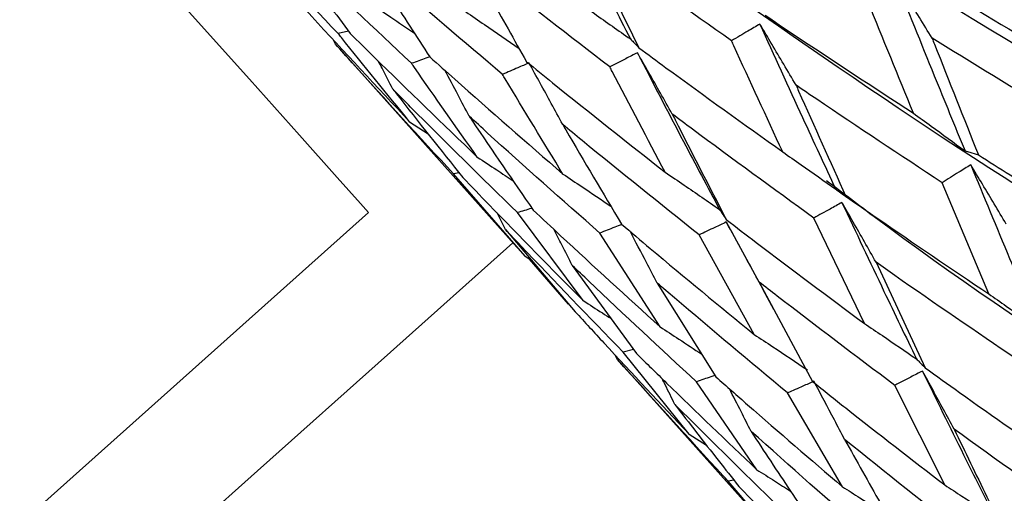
# Model space of a CAD drawing. Header units: millimetres. Extents: x 73 to 180, y 34 to 171.
# Tile 6 of 59: x 100.07 to 102.56, y 40.43 to 41.63. Entities that reach past the tile are written whole.
import ezdxf

# ---------------------------------------------------------------- set-up
doc = ezdxf.new("R2010")
doc.units = ezdxf.units.MM

msp = doc.modelspace()

# ---------------------------------------------------------------- linework, layer by layer
at = {"color": 7, "linetype": 'Continuous', "lineweight": 25}
for p, q in [((100.9015, 41.6031), (100.8757, 41.5968)), ((100.8687, 41.57), (100.8625, 41.5821)), ((100.8792, 41.5581), (101.3269, 41.0573)), ((101.0559, 41.3741), (101.1029, 41.3433)), ((101.1807, 41.2451), (101.1664, 41.2425)), ((101.3477, 41.034), (101.1664, 41.2425)), ((102.5187, 40.9391), (102.401, 41.2198)), ((99.1626, 39.5451), (100.9521, 41.1444)), ((101.2977, 41.1018), (101.277, 41.1434)), ((101.4946, 40.9218), (101.3282, 41.1443)), ((101.8558, 41.1206), (101.9482, 40.9507)), ((102.2047, 40.8642), (102.0769, 41.1306)), ((101.2977, 41.1018), (101.4744, 40.8938)), ((101.6886, 40.8555), (101.5362, 41.0925)), ((101.9266, 40.8362), (101.7871, 41.0879)), ((101.327, 41.0574), (101.3477, 41.034)), ((101.3477, 41.034), (101.3645, 41.0232)), ((101.4574, 40.9126), (101.3585, 41.027)), ((102.2341, 41.0187), (102.3579, 40.7524)), ((101.4668, 41.0107), (101.6287, 40.7884)), ((101.9387, 40.9688), (102.074, 40.7172)), ((101.6816, 40.9662), (101.8296, 40.7293)), ((101.9481, 40.9504), (101.9752, 40.9001)), ((101.6215, 40.7983), (101.5952, 40.7919)), ((101.5806, 40.7734), (101.5755, 40.784)), ((101.762, 40.5841), (101.5952, 40.7919)), ((101.5884, 40.7647), (101.977, 40.3298)), ((101.9328, 40.4946), (101.7806, 40.7168)), ((102.4078, 40.4561), (102.2815, 40.7078)), ((102.1492, 40.4517), (102.0105, 40.6887)), ((101.762, 40.5841), (101.8059, 40.5565)), ((101.875, 40.4685), (101.8607, 40.4657)), ((101.989, 40.3169), (101.8607, 40.4657)), ((101.8877, 40.4526), (102.1148, 40.2208))]:
    msp.add_line(p, q, dxfattribs=at)
at = {"color": 7, "linetype": 'Continuous', "lineweight": 25, "flags": 128}
for points in [[(100.9521, 41.1444), (100.932, 41.1669), (100.8729, 41.2331), (100.7776, 41.3396), (100.651, 41.4813), (100.4993, 41.651), (100.3303, 41.8401), (100.1524, 42.0392), (99.9744, 42.2383), (99.8054, 42.4274), (99.6538, 42.597), (99.5272, 42.7387), (99.4319, 42.8453), (99.3728, 42.9114), (99.3527, 42.9339)], [(99.3178, 39.2814), (99.3401, 39.3013), (99.4066, 39.3608), (99.5169, 39.4593), (99.6697, 39.5959), (99.8637, 39.7693), (100.0969, 39.9777), (100.3671, 40.2193), (100.6718, 40.4916), (101.0079, 40.792), (101.317, 41.0683)]]:
    msp.add_lwpolyline(points, dxfattribs=at)
at = {"color": 7, "linetype": 'Continuous', "lineweight": 25}
msp.add_arc((103.433, 44.9713), 10, 175.9975, 87.49983, dxfattribs=at)
for points, knots in [([(99.166, 44.9296), (99.6994, 44.566), (100.8337, 43.7929), (102.4847, 42.8421), (104.0398, 42.0462), (104.9771, 41.6554), (105.4255, 41.4684)], [0, 0, 0, 0, 0.268035, 0.569994, 0.794276, 1, 1, 1, 1]), ([(98.9332, 44.7772), (99.4241, 44.4146), (100.5008, 43.6196), (102.0957, 42.6321), (103.6352, 41.7869), (104.5714, 41.37), (105.0193, 41.1706)], [0, 0, 0, 0, 0.256953, 0.563484, 0.791161, 1, 1, 1, 1]), ([(99.8367, 43.797), (99.9196, 43.7317), (100.5742, 43.2155), (101.7277, 42.466), (103.2402, 41.5626), (104.1701, 41.1165), (104.615, 40.9031)], [0, 0, 0, 0, 0.056408, 0.445671, 0.734797, 1, 1, 1, 1]), ([(100.5872, 42.9499), (100.9032, 42.7111), (101.6507, 42.1461), (102.8645, 41.3815), (103.7807, 40.9003), (104.219, 40.6701)], [0, 0, 0, 0, 0.2764, 0.653814, 1, 1, 1, 1]), ([(101.3524, 42.0675), (101.7495, 41.7823), (102.5499, 41.2076), (103.4062, 40.7206), (103.8376, 40.4753)], [0, 0, 0, 0, 0.496174, 1, 1, 1, 1]), ([(101.4045, 41.9999), (101.4435, 41.9209), (101.5128, 41.7807), (101.5829, 41.6431), (101.6135, 41.583)], [0, 0, 0, 0, 0.5628717, 1, 1, 1, 1]), ([(100.8757, 41.5968), (100.7862, 41.6893), (100.6808, 41.7985), (100.5768, 41.9091), (100.561, 41.9259)], [0, 0, 0, 0, 0.848139, 1, 1, 1, 1]), ([(101.8692, 41.5784), (101.7635, 41.6525), (101.639, 41.7397), (101.5157, 41.8288), (101.497, 41.8423)], [0, 0, 0, 0, 0.848139, 1, 1, 1, 1]), ([(101.497, 41.8423), (101.5143, 41.8066), (101.5602, 41.7122), (101.6064, 41.619), (101.6351, 41.5609)], [0, 0, 0, 0, 0.377594, 1, 1, 1, 1]), ([(101.0609, 41.5216), (100.9669, 41.6096), (100.8561, 41.7134), (100.7466, 41.8187), (100.73, 41.8347)], [0, 0, 0, 0, 0.848139, 1, 1, 1, 1]), ([(100.73, 41.8347), (100.752, 41.8045), (100.8103, 41.7245), (100.8693, 41.6459), (100.906, 41.597)], [0, 0, 0, 0, 0.377595, 1, 1, 1, 1]), ([(101.2908, 41.4933), (101.1925, 41.5767), (101.0766, 41.6749), (100.9621, 41.7748), (100.9447, 41.79)], [0, 0, 0, 0, 0.84814, 1, 1, 1, 1]), ([(100.9447, 41.79), (100.965, 41.758), (101.0187, 41.6732), (101.073, 41.5898), (101.1069, 41.5378)], [0, 0, 0, 0, 0.377594, 1, 1, 1, 1]), ([(101.5616, 41.5124), (101.4595, 41.591), (101.339, 41.6838), (101.2198, 41.7782), (101.2018, 41.7925)], [0, 0, 0, 0, 0.848137, 1, 1, 1, 1]), ([(101.2018, 41.7925), (101.2205, 41.7587), (101.27, 41.6691), (101.3201, 41.5807), (101.3512, 41.5257)], [0, 0, 0, 0, 0.377593, 1, 1, 1, 1]), ([(102.3032, 41.7703), (102.3273, 41.7554), (102.4545, 41.6771), (102.5828, 41.6005), (102.6867, 41.5384)], [0, 0, 0, 0, 0.189387, 1, 1, 1, 1]), ([(102.3758, 41.5852), (102.365, 41.6027), (102.3336, 41.6539), (102.3018, 41.7048), (102.2808, 41.7383)], [0, 0, 0, 0, 0.3414983, 1, 1, 1, 1]), ([(102.2808, 41.7383), (102.3143, 41.6554), (102.3736, 41.5082), (102.433, 41.3635), (102.4589, 41.3003)], [0, 0, 0, 0, 0.563498, 1, 1, 1, 1]), ([(100.7517, 41.7024), (100.7707, 41.6815), (100.8713, 41.5712), (100.9733, 41.4624), (101.0559, 41.3741)], [0, 0, 0, 0, 0.189388, 1, 1, 1, 1]), ([(102.3284, 41.3956), (102.2902, 41.4892), (102.2502, 41.5871), (102.2103, 41.6861), (102.2085, 41.6904)], [0, 0, 0, 0, 0.956079, 1, 1, 1, 1]), ([(100.9596, 41.6711), (100.9758, 41.6603), (101.012, 41.6361), (101.0481, 41.6115), (101.0679, 41.598)], [0, 0, 0, 0, 0.449049, 1, 1, 1, 1]), ([(101.4756, 41.6798), (101.4913, 41.669), (101.5373, 41.6369), (101.5832, 41.6045), (101.6135, 41.583)], [0, 0, 0, 0, 0.339654, 1, 1, 1, 1]), ([(101.1975, 41.6518), (101.2135, 41.641), (101.2585, 41.6104), (101.3033, 41.5794), (101.3322, 41.5594)], [0, 0, 0, 0, 0.354822, 1, 1, 1, 1]), ([(101.9541, 41.6429), (101.9776, 41.6271), (102.1017, 41.5436), (102.2269, 41.4619), (102.3284, 41.3956)], [0, 0, 0, 0, 0.189387, 1, 1, 1, 1]), ([(101.9406, 41.6207), (101.9306, 41.6148), (101.9067, 41.6007), (101.8829, 41.5866), (101.8692, 41.5784)], [0, 0, 0, 0, 0.421541, 1, 1, 1, 1]), ([(102.032, 41.4663), (102.0216, 41.484), (101.9914, 41.5356), (101.9608, 41.5869), (101.9406, 41.6207)], [0, 0, 0, 0, 0.341498, 1, 1, 1, 1]), ([(101.9406, 41.6207), (101.9765, 41.5416), (102.0403, 41.4012), (102.1043, 41.2635), (102.1323, 41.2034)], [0, 0, 0, 0, 0.563496, 1, 1, 1, 1]), ([(101.0559, 41.3741), (100.9982, 41.4446), (100.9378, 41.5183), (100.8783, 41.5935), (100.8757, 41.5968)], [0, 0, 0, 0, 0.95608, 1, 1, 1, 1]), ([(100.906, 41.597), (100.926, 41.5771), (101.0321, 41.4721), (101.1396, 41.3686), (101.2268, 41.2846)], [0, 0, 0, 0, 0.189387, 1, 1, 1, 1]), ([(101.1664, 41.2425), (101.0808, 41.3356), (100.9811, 41.4442), (100.8827, 41.5542), (100.8687, 41.57)], [0, 0, 0, 0, 0.85691, 1, 1, 1, 1]), ([(101.6135, 41.583), (101.6161, 41.5804), (101.6233, 41.573), (101.6305, 41.5657), (101.6351, 41.5609)], [0, 0, 0, 0, 0.357474, 1, 1, 1, 1]), ([(101.9984, 41.2977), (101.9571, 41.3867), (101.914, 41.4799), (101.871, 41.5743), (101.8692, 41.5784)], [0, 0, 0, 0, 0.95608, 1, 1, 1, 1]), ([(102.7543, 41.3543), (102.6458, 41.4196), (102.5192, 41.4959), (102.3937, 41.5741), (102.3758, 41.5852)], [0, 0, 0, 0, 0.856912, 1, 1, 1, 1]), ([(102.3758, 41.5852), (102.3778, 41.58), (102.4168, 41.481), (102.4558, 41.3831), (102.4927, 41.2903)], [0, 0, 0, 0, 0.052522, 1, 1, 1, 1]), ([(101.6312, 41.5484), (101.6214, 41.5433), (101.5982, 41.5314), (101.575, 41.5193), (101.5616, 41.5124)], [0, 0, 0, 0, 0.421555, 1, 1, 1, 1]), ([(101.7192, 41.3932), (101.7093, 41.4109), (101.6802, 41.4629), (101.6507, 41.5144), (101.6312, 41.5484)], [0, 0, 0, 0, 0.341494, 1, 1, 1, 1]), ([(101.6312, 41.5484), (101.67, 41.4732), (101.7388, 41.3399), (101.8084, 41.2093), (101.8387, 41.1523)], [0, 0, 0, 0, 0.563497, 1, 1, 1, 1]), ([(101.6351, 41.5609), (101.6579, 41.5441), (101.7782, 41.4553), (101.8998, 41.3683), (101.9984, 41.2977)], [0, 0, 0, 0, 0.189386, 1, 1, 1, 1]), ([(101.0138, 41.456), (101.0048, 41.4737), (100.9928, 41.4973), (100.9805, 41.5207), (100.9775, 41.5265)], [0, 0, 0, 0, 0.75093, 1, 1, 1, 1]), ([(101.107, 41.5377), (101.1037, 41.5365), (101.0884, 41.5312), (101.073, 41.5258), (101.0609, 41.5216)], [0, 0, 0, 0, 0.214121, 1, 1, 1, 1]), ([(101.2268, 41.2846), (101.1737, 41.3597), (101.1182, 41.4382), (101.0633, 41.5181), (101.0609, 41.5216)], [0, 0, 0, 0, 0.956081, 1, 1, 1, 1]), ([(101.1069, 41.5378), (101.1279, 41.519), (101.2392, 41.4193), (101.3518, 41.3212), (101.4432, 41.2418)], [0, 0, 0, 0, 0.189386, 1, 1, 1, 1]), ([(101.3574, 41.5225), (101.3481, 41.5184), (101.3258, 41.5087), (101.3036, 41.499), (101.2908, 41.4933)], [0, 0, 0, 0, 0.421551, 1, 1, 1, 1]), ([(101.3512, 41.5257), (101.3732, 41.5079), (101.4892, 41.4137), (101.6066, 41.3211), (101.7017, 41.2461)], [0, 0, 0, 0, 0.189387, 1, 1, 1, 1]), ([(101.4425, 41.3669), (101.4329, 41.3847), (101.4048, 41.4368), (101.3763, 41.4884), (101.3574, 41.5225)], [0, 0, 0, 0, 0.3415, 1, 1, 1, 1]), ([(101.2061, 41.388), (101.1968, 41.4057), (101.1765, 41.4446), (101.1558, 41.4832), (101.1446, 41.5041)], [0, 0, 0, 0, 0.457405, 1, 1, 1, 1]), ([(101.4432, 41.2418), (101.3944, 41.3215), (101.3434, 41.4049), (101.293, 41.4896), (101.2908, 41.4933)], [0, 0, 0, 0, 0.95608, 1, 1, 1, 1]), ([(101.7017, 41.2461), (101.6569, 41.3306), (101.6101, 41.4189), (101.5637, 41.5084), (101.5616, 41.5124)], [0, 0, 0, 0, 0.95608, 1, 1, 1, 1]), ([(102.401, 41.2198), (102.2952, 41.2897), (102.1717, 41.3711), (102.0494, 41.4544), (102.032, 41.4663)], [0, 0, 0, 0, 0.856912, 1, 1, 1, 1]), ([(102.032, 41.4663), (102.0342, 41.4614), (102.0761, 41.3669), (102.1181, 41.2737), (102.158, 41.1853)], [0, 0, 0, 0, 0.052521, 1, 1, 1, 1]), ([(101.3282, 41.1443), (101.2379, 41.2329), (101.1326, 41.3362), (101.0287, 41.441), (101.0138, 41.456)], [0, 0, 0, 0, 0.856912, 1, 1, 1, 1]), ([(101.0138, 41.456), (101.0169, 41.4521), (101.0752, 41.3768), (101.1342, 41.303), (101.1902, 41.2331)], [0, 0, 0, 0, 0.052522, 1, 1, 1, 1]), ([(102.0769, 41.1306), (101.9743, 41.205), (101.8546, 41.2919), (101.7362, 41.3805), (101.7192, 41.3932)], [0, 0, 0, 0, 0.856912, 1, 1, 1, 1]), ([(101.7192, 41.3932), (101.7216, 41.3885), (101.767, 41.2988), (101.8126, 41.2104), (101.8559, 41.1266)], [0, 0, 0, 0, 0.052523, 1, 1, 1, 1]), ([(102.3284, 41.3956), (102.3435, 41.3847), (102.3871, 41.3532), (102.4305, 41.3212), (102.4589, 41.3003)], [0, 0, 0, 0, 0.345898, 1, 1, 1, 1]), ([(101.5362, 41.0925), (101.4415, 41.1764), (101.3309, 41.2742), (101.2217, 41.3737), (101.2061, 41.388)], [0, 0, 0, 0, 0.8569105, 1, 1, 1, 1]), ([(101.2061, 41.388), (101.2089, 41.3838), (101.2626, 41.3038), (101.3168, 41.2252), (101.3681, 41.1507)], [0, 0, 0, 0, 0.052522, 1, 1, 1, 1]), ([(101.7871, 41.0879), (101.6882, 41.1671), (101.5728, 41.2594), (101.4588, 41.3535), (101.4425, 41.3669)], [0, 0, 0, 0, 0.856912, 1, 1, 1, 1]), ([(101.4425, 41.3669), (101.4451, 41.3625), (101.4944, 41.2776), (101.5441, 41.1941), (101.5912, 41.115)], [0, 0, 0, 0, 0.052524, 1, 1, 1, 1]), ([(101.9984, 41.2977), (102.0138, 41.2869), (102.0586, 41.2557), (102.1032, 41.2241), (102.1323, 41.2034)], [0, 0, 0, 0, 0.3459, 1, 1, 1, 1]), ([(102.4589, 41.3003), (102.4629, 41.2991), (102.4742, 41.2958), (102.4855, 41.2924), (102.4927, 41.2903)], [0, 0, 0, 0, 0.355882, 1, 1, 1, 1]), ([(102.4927, 41.2903), (102.5195, 41.2733), (102.6424, 41.1954), (102.7665, 41.1192), (102.8636, 41.0597)], [0, 0, 0, 0, 0.217428, 1, 1, 1, 1]), ([(101.2268, 41.2846), (101.2432, 41.2739), (101.2736, 41.2539), (101.3038, 41.2337), (101.3178, 41.2244)], [0, 0, 0, 0, 0.539915, 1, 1, 1, 1]), ([(102.4734, 41.2651), (102.4633, 41.2587), (102.4391, 41.2437), (102.415, 41.2286), (102.401, 41.2198)], [0, 0, 0, 0, 0.419712, 1, 1, 1, 1]), ([(102.563, 41.115), (102.5529, 41.1321), (102.5233, 41.1823), (102.4932, 41.2322), (102.4734, 41.2651)], [0, 0, 0, 0, 0.341361, 1, 1, 1, 1]), ([(102.4734, 41.2651), (102.5061, 41.186), (102.564, 41.0459), (102.6219, 40.9084), (102.6471, 40.8485)], [0, 0, 0, 0, 0.564198, 1, 1, 1, 1]), ([(101.4432, 41.2418), (101.4593, 41.231), (101.4998, 41.2041), (101.5401, 41.1769), (101.5644, 41.1605)], [0, 0, 0, 0, 0.398737, 1, 1, 1, 1]), ([(101.7017, 41.2461), (101.7176, 41.2354), (101.7633, 41.2044), (101.8089, 41.1729), (101.8387, 41.1523)], [0, 0, 0, 0, 0.345902, 1, 1, 1, 1]), ([(101.1902, 41.2331), (101.212, 41.2103), (101.3127, 41.1057), (101.4147, 41.0025), (101.4946, 40.9218)], [0, 0, 0, 0, 0.21743, 1, 1, 1, 1]), ([(102.1091, 41.2257), (102.1492, 41.195), (102.5836, 40.8633), (103.0518, 40.5794), (103.4767, 40.3218)], [0, 0, 0, 0, 0.092439, 1, 1, 1, 1]), ([(102.1323, 41.2034), (102.1354, 41.2012), (102.1439, 41.1952), (102.1525, 41.1892), (102.158, 41.1853)], [0, 0, 0, 0, 0.355888, 1, 1, 1, 1]), ([(102.148, 41.1699), (102.138, 41.1644), (102.1143, 41.1513), (102.0906, 41.1382), (102.0769, 41.1306)], [0, 0, 0, 0, 0.4197094, 1, 1, 1, 1]), ([(102.2341, 41.0187), (102.2244, 41.036), (102.1959, 41.0865), (102.167, 41.1368), (102.148, 41.1699)], [0, 0, 0, 0, 0.341363, 1, 1, 1, 1]), ([(102.148, 41.1699), (102.1833, 41.0947), (102.246, 40.9616), (102.309, 40.8312), (102.3364, 40.7744)], [0, 0, 0, 0, 0.564195, 1, 1, 1, 1]), ([(102.158, 41.1853), (102.184, 41.1673), (102.3035, 41.0841), (102.4242, 41.0028), (102.5187, 40.9391)], [0, 0, 0, 0, 0.217429, 1, 1, 1, 1]), ([(101.365, 41.1552), (101.3645, 41.1551), (101.3522, 41.1514), (101.3399, 41.1478), (101.3282, 41.1443)], [0, 0, 0, 0, 0.044386, 1, 1, 1, 1]), ([(101.3681, 41.1507), (101.3912, 41.1291), (101.4972, 41.0297), (101.6046, 40.932), (101.6886, 40.8555)], [0, 0, 0, 0, 0.217429, 1, 1, 1, 1]), ([(101.8387, 41.1523), (101.8408, 41.1493), (101.8465, 41.1407), (101.8522, 41.1321), (101.8559, 41.1266)], [0, 0, 0, 0, 0.355887, 1, 1, 1, 1]), ([(101.8558, 41.1206), (101.8461, 41.116), (101.8232, 41.1052), (101.8004, 41.0943), (101.7871, 41.0879)], [0, 0, 0, 0, 0.419716, 1, 1, 1, 1]), ([(101.9387, 40.9688), (101.9294, 40.9862), (101.902, 41.0369), (101.8741, 41.0874), (101.8558, 41.1206)], [0, 0, 0, 0, 0.341361, 1, 1, 1, 1]), ([(101.8559, 41.1266), (101.881, 41.1074), (101.9965, 41.0189), (102.1133, 40.9321), (102.2047, 40.8642)], [0, 0, 0, 0, 0.217427, 1, 1, 1, 1]), ([(101.5952, 40.7919), (101.5088, 40.8809), (101.4091, 40.9836), (101.3108, 41.0879), (101.2977, 41.1018)], [0, 0, 0, 0, 0.866156, 1, 1, 1, 1]), ([(101.4668, 41.0107), (101.458, 41.028), (101.4426, 41.0586), (101.4268, 41.089), (101.42, 41.1022)], [0, 0, 0, 0, 0.565897, 1, 1, 1, 1]), ([(101.592, 41.1144), (101.586, 41.112), (101.5674, 41.1048), (101.5488, 41.0975), (101.5362, 41.0925)], [0, 0, 0, 0, 0.321968, 1, 1, 1, 1]), ([(101.5912, 41.115), (101.6154, 41.0946), (101.7263, 41.0006), (101.8387, 40.9084), (101.9266, 40.8362)], [0, 0, 0, 0, 0.217428, 1, 1, 1, 1]), ([(101.6816, 40.9662), (101.6726, 40.9835), (101.6498, 41.0273), (101.6266, 41.0707), (101.6126, 41.097)], [0, 0, 0, 0, 0.396448, 1, 1, 1, 1]), ([(102.5891, 40.774), (102.4862, 40.844), (102.3673, 40.9249), (102.2498, 41.0076), (102.2341, 41.0187)], [0, 0, 0, 0, 0.866158, 1, 1, 1, 1]), ([(101.7806, 40.7168), (101.6895, 40.8012), (101.5844, 40.8985), (101.4807, 40.9975), (101.4668, 41.0107)], [0, 0, 0, 0, 0.866156, 1, 1, 1, 1]), ([(102.2815, 40.7078), (102.1821, 40.7826), (102.0673, 40.8689), (101.9539, 40.957), (101.9387, 40.9688)], [0, 0, 0, 0, 0.866158, 1, 1, 1, 1]), ([(102.0105, 40.6887), (101.9151, 40.7682), (101.8049, 40.8601), (101.6962, 40.9536), (101.6816, 40.9662)], [0, 0, 0, 0, 0.866156, 1, 1, 1, 1]), ([(101.4946, 40.9218), (101.5107, 40.9115), (101.5341, 40.8964), (101.5573, 40.8812), (101.5646, 40.8765)], [0, 0, 0, 0, 0.68672, 1, 1, 1, 1]), ([(102.5187, 40.9391), (102.5335, 40.9287), (102.5764, 40.8988), (102.6191, 40.8684), (102.6471, 40.8485)], [0, 0, 0, 0, 0.345119, 1, 1, 1, 1]), ([(101.4744, 40.8938), (101.4984, 40.8675), (101.5934, 40.7634), (101.6899, 40.6608), (101.762, 40.5841)], [0, 0, 0, 0, 0.252479, 1, 1, 1, 1]), ([(101.6886, 40.8555), (101.7044, 40.8452), (101.7396, 40.8225), (101.7745, 40.7994), (101.7937, 40.7867)], [0, 0, 0, 0, 0.450119, 1, 1, 1, 1]), ([(102.2047, 40.8642), (102.2199, 40.8539), (102.2639, 40.8242), (102.3077, 40.7941), (102.3364, 40.7744)], [0, 0, 0, 0, 0.3451184, 1, 1, 1, 1]), ([(101.9266, 40.8362), (101.9421, 40.826), (101.9871, 40.7963), (102.0318, 40.7663), (102.0611, 40.7467)], [0, 0, 0, 0, 0.345123, 1, 1, 1, 1]), ([(101.8607, 40.4657), (101.8566, 40.4702), (101.7623, 40.5718), (101.6694, 40.6749), (101.5806, 40.7734)], [0, 0, 0, 0, 0.044271, 1, 1, 1, 1]), ([(101.6287, 40.7884), (101.6541, 40.7635), (101.7546, 40.6646), (101.8566, 40.5674), (101.9328, 40.4946)], [0, 0, 0, 0, 0.252475, 1, 1, 1, 1]), ([(102.3364, 40.7744), (102.339, 40.7718), (102.3461, 40.7645), (102.3533, 40.7571), (102.3579, 40.7524)], [0, 0, 0, 0, 0.356433, 1, 1, 1, 1]), ([(102.3512, 40.744), (102.3414, 40.7389), (102.3181, 40.7269), (102.2949, 40.7148), (102.2815, 40.7078)], [0, 0, 0, 0, 0.420433, 1, 1, 1, 1]), ([(102.4316, 40.5971), (102.4227, 40.6137), (102.3961, 40.6628), (102.3691, 40.7116), (102.3512, 40.744)], [0, 0, 0, 0, 0.336995, 1, 1, 1, 1]), ([(102.3512, 40.744), (102.3859, 40.6731), (102.4472, 40.5477), (102.5089, 40.4253), (102.5357, 40.372)], [0, 0, 0, 0, 0.56499, 1, 1, 1, 1]), ([(102.3579, 40.7524), (102.3869, 40.7316), (102.5016, 40.6489), (102.6177, 40.5681), (102.7044, 40.5077)], [0, 0, 0, 0, 0.252477, 1, 1, 1, 1]), ([(101.7259, 40.6596), (101.7178, 40.6761), (101.7073, 40.6978), (101.6964, 40.7194), (101.6938, 40.7246)], [0, 0, 0, 0, 0.760789, 1, 1, 1, 1]), ([(101.8272, 40.7331), (101.8238, 40.7319), (101.8082, 40.7265), (101.7927, 40.7211), (101.7806, 40.7168)], [0, 0, 0, 0, 0.22024, 1, 1, 1, 1]), ([(101.8296, 40.7293), (101.8563, 40.7057), (101.962, 40.6122), (102.0691, 40.5204), (102.1492, 40.4517)], [0, 0, 0, 0, 0.252474, 1, 1, 1, 1]), ([(102.0773, 40.718), (102.0679, 40.7139), (102.0457, 40.7041), (102.0234, 40.6943), (102.0105, 40.6887)], [0, 0, 0, 0, 0.420437, 1, 1, 1, 1]), ([(102.1548, 40.5707), (102.1462, 40.5873), (102.1206, 40.6366), (102.0946, 40.6855), (102.0773, 40.718)], [0, 0, 0, 0, 0.336993, 1, 1, 1, 1]), ([(101.9183, 40.5916), (101.91, 40.6082), (101.892, 40.6443), (101.8735, 40.6801), (101.8636, 40.6994)], [0, 0, 0, 0, 0.460559, 1, 1, 1, 1]), ([(102.074, 40.7172), (102.1019, 40.695), (102.2123, 40.6069), (102.3242, 40.5206), (102.4078, 40.4561)], [0, 0, 0, 0, 0.252478, 1, 1, 1, 1]), ([(102.0228, 40.3677), (102.0184, 40.372), (101.9184, 40.4682), (101.82, 40.566), (101.7259, 40.6596)], [0, 0, 0, 0, 0.044272, 1, 1, 1, 1]), ([(101.7259, 40.6596), (101.7623, 40.6123), (101.8159, 40.5426), (101.8702, 40.4745), (101.8877, 40.4526)], [0, 0, 0, 0, 0.677818, 1, 1, 1, 1]), ([(102.7719, 40.3545), (102.7668, 40.358), (102.6525, 40.4376), (102.5396, 40.5192), (102.4316, 40.5971)], [0, 0, 0, 0, 0.04427, 1, 1, 1, 1]), ([(102.4316, 40.5971), (102.4591, 40.5399), (102.4995, 40.4556), (102.5402, 40.3727), (102.5533, 40.3459)], [0, 0, 0, 0, 0.677822, 1, 1, 1, 1]), ([(102.2309, 40.3161), (102.2263, 40.3201), (102.1211, 40.4108), (102.0174, 40.5033), (101.9183, 40.5916)], [0, 0, 0, 0, 0.044271, 1, 1, 1, 1]), ([(101.9183, 40.5916), (101.9514, 40.5411), (102.0003, 40.4666), (102.0497, 40.3936), (102.0656, 40.3701)], [0, 0, 0, 0, 0.677821, 1, 1, 1, 1]), ([(102.482, 40.3117), (102.4771, 40.3154), (102.3671, 40.4006), (102.2585, 40.4876), (102.1548, 40.5707)], [0, 0, 0, 0, 0.044272, 1, 1, 1, 1]), ([(102.1548, 40.5707), (102.1849, 40.5169), (102.2294, 40.4374), (102.2742, 40.3595), (102.2887, 40.3344)], [0, 0, 0, 0, 0.67782, 1, 1, 1, 1]), ([(101.9328, 40.4946), (101.9478, 40.4852), (101.9764, 40.4673), (102.0047, 40.4491), (102.0182, 40.4405)], [0, 0, 0, 0, 0.526701, 1, 1, 1, 1]), ([(102.1492, 40.4517), (102.164, 40.4423), (102.2022, 40.418), (102.2402, 40.3934), (102.2635, 40.3783)], [0, 0, 0, 0, 0.386475, 1, 1, 1, 1]), ([(102.4078, 40.4561), (102.4222, 40.4467), (102.465, 40.4189), (102.5075, 40.3907), (102.5357, 40.372)], [0, 0, 0, 0, 0.338091, 1, 1, 1, 1])]:
    msp.add_open_spline(points, degree=3, knots=knots, dxfattribs=at)

doc.saveas('drawing.dxf')
